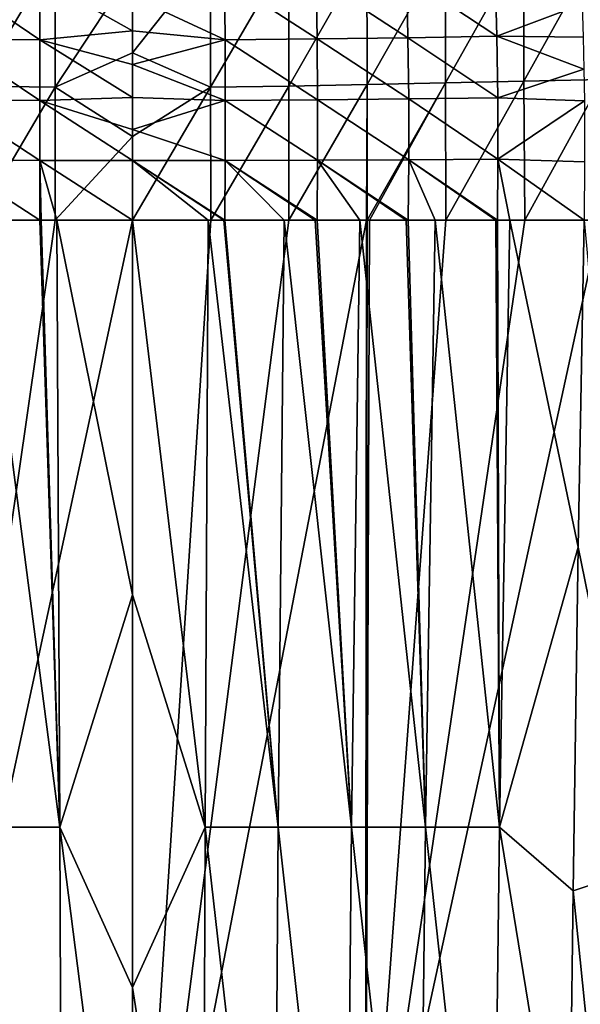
# Model space of a CAD drawing. Header units: metres. Extents: x -22 to 72, y -237 to 23.
# Tile 143 of 256: x -2 to 7, y -46 to -30. Entities that reach past the tile are written whole.
import ezdxf

# ---------------------------------------------------------------- set-up
doc = ezdxf.new("R2010")
doc.units = ezdxf.units.M
doc.layers.add('solid_509588_MEDIA_SW0001', color=7, linetype='CONTINUOUS')

msp = doc.modelspace()

# ---------------------------------------------------------------- linework, layer by layer
at = {"layer": 'solid_509588_MEDIA_SW0001'}
for points in [[(5.006897, -29.127281, 291.126343), (3.751856, -29.177227, 291.17984), (3.753439, -31.332739, 291.328918)], [(5.009086, -31.305387, 291.276917), (5.006897, -29.127281, 291.126343), (3.753439, -31.332739, 291.328918)], [(6.261399, -29.075468, 291.056885), (5.006897, -29.127281, 291.126343), (5.009086, -31.305387, 291.276917)], [(6.264041, -31.276897, 291.209412), (6.261399, -29.075468, 291.056885), (5.009086, -31.305387, 291.276917)], [(7.512635, -29.028843, 290.971222), (6.261399, -29.075468, 291.056885), (6.264041, -31.276897, 291.209412)], [(7.515419, -31.251068, 291.126251), (7.512635, -29.028843, 290.971222), (6.264041, -31.276897, 291.209412)], [(-2.49058, -31.355518, 291.365906), (-1.238747, -29.24621, 291.240234), (-2.489615, -29.21892, 291.217896)], [(-2.49058, -31.355518, 291.365906), (-1.239181, -31.370409, 291.387604), (-1.238747, -29.24621, 291.240234)], [(-1.238747, -29.24621, 291.240234), (-1.239181, -31.370409, 291.387604), (0, -29.491169, 291.268707)], [(1.247485, -29.246078, 291.240112), (0, -29.491169, 291.268707), (0, -30.825535, 291.365936)], [(1.247923, -31.370337, 291.387512), (1.247485, -29.246078, 291.240112), (0, -30.825535, 291.365936)], [(2.498372, -29.218674, 291.217682), (1.247485, -29.246078, 291.240112), (1.247923, -31.370337, 291.387512)], [(2.499341, -31.355385, 291.365692), (2.498372, -29.218674, 291.217682), (1.247923, -31.370337, 291.387512)], [(3.751856, -29.177227, 291.17984), (2.498372, -29.218674, 291.217682), (2.499341, -31.355385, 291.365692)], [(3.753439, -31.332739, 291.328918), (3.751856, -29.177227, 291.17984), (2.499341, -31.355385, 291.365692)], [(-2.958768, -30.601738, 264.266754), (-2.945316, -29.623379, 264.057617), (-1.483807, -30.613956, 264.173523)], [(-2.945316, -29.623379, 264.057617), (-1.477274, -29.638325, 263.964569), (-1.483807, -30.613956, 264.173523)], [(-1.239181, -31.370409, 291.387604), (0, -30.825535, 291.365936), (0, -29.491169, 291.268707)], [(2.940943, -29.623438, 264.05722), (2.954374, -30.601786, 264.266327), (1.472854, -29.638355, 263.964417)], [(4.38805, -29.599445, 264.233093), (4.408268, -30.582224, 264.443481), (2.940943, -29.623438, 264.05722)], [(4.408268, -30.582224, 264.443481), (2.954374, -30.601786, 264.266327), (2.940943, -29.623438, 264.05722)], [(5.803977, -29.567465, 264.487701), (5.830418, -30.556263, 264.700562), (4.38805, -29.599445, 264.233093)], [(5.830418, -30.556263, 264.700562), (4.408268, -30.582224, 264.443481), (4.38805, -29.599445, 264.233093)], [(5.803977, -29.567465, 264.487701), (7.198222, -30.045994, 264.935608), (5.830418, -30.556263, 264.700562)], [(-1.483807, -30.613956, 264.173523), (-1.477274, -29.638325, 263.964569), (0, -30.472034, 264.138733)], [(-1.477274, -29.638325, 263.964569), (0, -29.919172, 264.02179), (0, -30.472034, 264.138733)], [(0, -29.919172, 264.02179), (1.472854, -29.638355, 263.964417), (1.479366, -30.613981, 264.17337)], [(2.954374, -30.601786, 264.266327), (1.479366, -30.613981, 264.17337), (1.472854, -29.638355, 263.964417)], [(0, -30.472034, 264.138733), (0, -29.919172, 264.02179), (1.479366, -30.613981, 264.17337)], [(5.830418, -30.556263, 264.700562), (7.198222, -30.045994, 264.935608), (7.213207, -30.570873, 265.040741)], [(-1.483807, -30.613956, 264.173523), (0, -30.472034, 264.138733), (0, -31.011837, 264.235474)], [(0, -31.011837, 264.235474), (0, -30.472034, 264.138733), (1.479366, -30.613981, 264.17337)], [(5.830418, -30.556263, 264.700562), (5.845619, -31.543167, 264.85376), (4.408268, -30.582224, 264.443481)], [(5.830418, -30.556263, 264.700562), (7.213207, -30.570873, 265.040741), (7.224385, -31.085299, 265.127319)], [(5.830418, -30.556263, 264.700562), (7.224385, -31.085299, 265.127319), (5.845619, -31.543167, 264.85376)], [(-2.966012, -31.575947, 264.417999), (-2.958768, -30.601738, 264.266754), (-1.487162, -31.584797, 264.325043)], [(-2.958768, -30.601738, 264.266754), (-1.483807, -30.613956, 264.173523), (-1.487162, -31.584797, 264.325043)], [(-1.487162, -31.584797, 264.325043), (-1.483807, -30.613956, 264.173523), (0, -31.538055, 264.312744)], [(-1.483807, -30.613956, 264.173523), (0, -31.011837, 264.235474), (0, -31.538055, 264.312744)], [(0, -31.011837, 264.235474), (1.479366, -30.613981, 264.17337), (1.48271, -31.584814, 264.32489)], [(2.954374, -30.601786, 264.266327), (2.961605, -31.575981, 264.417603), (1.479366, -30.613981, 264.17337)], [(2.961605, -31.575981, 264.417603), (1.48271, -31.584814, 264.32489), (1.479366, -30.613981, 264.17337)], [(4.408268, -30.582224, 264.443481), (4.419551, -31.561848, 264.595276), (2.954374, -30.601786, 264.266327)], [(4.419551, -31.561848, 264.595276), (2.961605, -31.575981, 264.417603), (2.954374, -30.601786, 264.266327)], [(5.845619, -31.543167, 264.85376), (4.419551, -31.561848, 264.595276), (4.408268, -30.582224, 264.443481)], [(-1.239181, -31.370409, 291.387604), (0, -32.162189, 291.424286), (0, -30.825535, 291.365936)], [(1.247923, -31.370337, 291.387512), (0, -30.825535, 291.365936), (0, -32.162189, 291.424286)], [(0, -31.538055, 264.312744), (0, -31.011837, 264.235474), (1.48271, -31.584814, 264.32489)], [(5.845619, -31.543167, 264.85376), (7.224385, -31.085299, 265.127319), (7.231825, -31.589417, 265.196075)], [(-2.49058, -31.355518, 291.365906), (-2.493516, -33.5, 291.41394), (-1.239181, -31.370409, 291.387604)], [(2.499341, -31.355385, 291.365692), (1.247923, -31.370337, 291.387512), (1.250022, -33.5, 291.436279)], [(2.499341, -31.355385, 291.365692), (1.250022, -33.5, 291.436279), (2.502276, -33.5, 291.413727)], [(3.753439, -31.332739, 291.328918), (2.499341, -31.355385, 291.365692), (2.502276, -33.5, 291.413727)], [(3.753439, -31.332739, 291.328918), (2.502276, -33.5, 291.413727), (3.742687, -33.5, 291.376495)], [(3.755309, -33.5, 291.376068), (3.753439, -31.332739, 291.328918), (3.742687, -33.5, 291.376495)], [(5.009086, -31.305387, 291.276917), (3.753439, -31.332739, 291.328918), (3.755309, -33.5, 291.376068)], [(5.009086, -31.305387, 291.276917), (3.755309, -33.5, 291.376068), (3.794165, -33.5, 291.374634)], [(5.015648, -33.5, 291.322906), (5.009086, -31.305387, 291.276917), (3.794165, -33.5, 291.374634)], [(6.264041, -31.276897, 291.209412), (5.009086, -31.305387, 291.276917), (5.015648, -33.5, 291.322906)], [(6.264041, -31.276897, 291.209412), (5.015648, -33.5, 291.322906), (6.277256, -33.5, 291.254333)], [(7.515419, -31.251068, 291.126251), (6.264041, -31.276897, 291.209412), (6.277256, -33.5, 291.254333)], [(7.515419, -31.251068, 291.126251), (6.277256, -33.5, 291.254333), (7.486444, -33.5, 291.174194)], [(-2.493516, -33.5, 291.41394), (-1.241269, -33.5, 291.436371), (-1.239181, -31.370409, 291.387604)], [(-1.239181, -31.370409, 291.387604), (-1.241269, -33.5, 291.436371), (0, -32.162189, 291.424286)], [(1.247923, -31.370337, 291.387512), (0, -32.162189, 291.424286), (0, -33.5, 291.443756)], [(1.250022, -33.5, 291.436279), (1.247923, -31.370337, 291.387512), (0, -33.5, 291.443756)], [(-2.96653, -32.543026, 264.509247), (-2.966012, -31.575947, 264.417999), (-1.487074, -32.547817, 264.416992)], [(-2.966012, -31.575947, 264.417999), (-1.487162, -31.584797, 264.325043), (-1.487074, -32.547817, 264.416992)], [(-1.487162, -31.584797, 264.325043), (0, -31.538055, 264.312744), (0, -32.050362, 264.371368)], [(-1.487162, -31.584797, 264.325043), (0, -32.050362, 264.371368), (0, -32.54829, 264.41217)], [(-1.487074, -32.547817, 264.416992), (-1.487162, -31.584797, 264.325043), (0, -32.54829, 264.41217)], [(0, -32.050362, 264.371368), (0, -31.538055, 264.312744), (1.48271, -31.584814, 264.32489)], [(0, -32.050362, 264.371368), (1.48271, -31.584814, 264.32489), (1.482622, -32.547829, 264.41684)], [(2.96212, -32.543045, 264.50882), (1.482622, -32.547829, 264.41684), (1.48271, -31.584814, 264.32489)], [(2.961605, -31.575981, 264.417603), (2.96212, -32.543045, 264.50882), (1.48271, -31.584814, 264.32489)], [(4.419551, -31.561848, 264.595276), (4.421155, -32.535412, 264.686279), (2.961605, -31.575981, 264.417603)], [(4.421155, -32.535412, 264.686279), (2.96212, -32.543045, 264.50882), (2.961605, -31.575981, 264.417603)], [(5.845619, -31.543167, 264.85376), (5.848643, -32.525352, 264.944977), (4.419551, -31.561848, 264.595276)], [(5.848643, -32.525352, 264.944977), (4.421155, -32.535412, 264.686279), (4.419551, -31.561848, 264.595276)], [(5.845619, -31.543167, 264.85376), (7.231825, -31.589417, 265.196075), (5.848643, -32.525352, 264.944977)], [(5.848643, -32.525352, 264.944977), (7.231825, -31.589417, 265.196075), (7.235766, -32.565838, 265.282684)], [(0, -32.54829, 264.41217), (0, -32.050362, 264.371368), (1.482622, -32.547829, 264.41684)], [(-1.241269, -33.5, 291.436371), (0, -33.5, 291.443756), (0, -32.162189, 291.424286)], [(-2.96653, -32.543026, 264.509247), (-1.487074, -32.547817, 264.416992), (-1.483195, -33.5, 264.447327)], [(-2.96653, -32.543026, 264.509247), (-1.483195, -33.5, 264.447327), (-2.428381, -33.5, 264.495605)], [(-1.487074, -32.547817, 264.416992), (0, -32.54829, 264.41217), (0, -33.5, 264.443756)], [(-1.213595, -33.5, 264.440125), (-1.487074, -32.547817, 264.416992), (0, -33.5, 264.443756)], [(-1.46096, -33.5, 264.446625), (-1.483195, -33.5, 264.447327), (-1.487074, -32.547817, 264.416992)], [(-1.213595, -33.5, 264.440125), (-1.46096, -33.5, 264.446625), (-1.487074, -32.547817, 264.416992)], [(0, -32.54829, 264.41217), (1.482622, -32.547829, 264.41684), (1.478768, -33.5, 264.447174)], [(0, -32.54829, 264.41217), (1.208821, -33.5, 264.440002), (0, -33.5, 264.443756)], [(0, -32.54829, 264.41217), (1.46096, -33.5, 264.446625), (1.208821, -33.5, 264.440002)], [(0, -32.54829, 264.41217), (1.478768, -33.5, 264.447174), (1.46096, -33.5, 264.446625)], [(2.423697, -33.5, 264.49527), (1.478768, -33.5, 264.447174), (1.482622, -32.547829, 264.41684)], [(2.96212, -32.543045, 264.50882), (2.955229, -33.5, 264.538116), (1.482622, -32.547829, 264.41684)], [(2.922581, -33.5, 264.535156), (2.423697, -33.5, 264.49527), (1.482622, -32.547829, 264.41684)], [(2.955229, -33.5, 264.538116), (2.922581, -33.5, 264.535156), (1.482622, -32.547829, 264.41684)], [(3.63616, -33.5, 264.60968), (2.955229, -33.5, 264.538116), (2.96212, -32.543045, 264.50882)], [(4.421155, -32.535412, 264.686279), (4.412143, -33.5, 264.714294), (2.96212, -32.543045, 264.50882)], [(4.376339, -33.5, 264.708923), (3.63616, -33.5, 264.60968), (2.96212, -32.543045, 264.50882)], [(4.412143, -33.5, 264.714294), (4.376339, -33.5, 264.708923), (2.96212, -32.543045, 264.50882)], [(4.8429, -33.5, 264.783081), (4.412143, -33.5, 264.714294), (4.421155, -32.535412, 264.686279)], [(5.848643, -32.525352, 264.944977), (5.838452, -33.5, 264.971802), (4.421155, -32.535412, 264.686279)], [(5.813066, -33.5, 264.966461), (4.8429, -33.5, 264.783081), (4.421155, -32.535412, 264.686279)], [(5.838452, -33.5, 264.971802), (5.813066, -33.5, 264.966461), (4.421155, -32.535412, 264.686279)], [(6.040719, -33.5, 265.015289), (5.838452, -33.5, 264.971802), (5.848643, -32.525352, 264.944977)], [(5.848643, -32.525352, 264.944977), (7.235766, -32.565838, 265.282684), (7.22565, -33.5, 265.305756)], [(6.040719, -33.5, 265.015289), (5.848643, -32.525352, 264.944977), (7.22565, -33.5, 265.305756)], [(-3.726074, -50.777767, 291.377686), (0, -52.9375, 291.443756), (0, -33.5, 291.443756)], [(-3.726074, -50.777767, 291.377686), (0, -33.5, 291.443756), (-1.241269, -33.5, 291.436371)], [(-3.726074, -50.777767, 291.377686), (-1.241269, -33.5, 291.436371), (-2.493516, -33.5, 291.41394)], [(-1.164371, -43.215797, 264.33847), (-2.428381, -33.5, 264.495605), (-1.483195, -33.5, 264.447327)], [(-2.334032, -43.215923, 264.398071), (-2.428381, -33.5, 264.495605), (-1.164371, -43.215797, 264.33847)], [(-1.164371, -43.215797, 264.33847), (-1.483195, -33.5, 264.447327), (-1.46096, -33.5, 264.446625)], [(-1.164371, -43.215797, 264.33847), (-1.46096, -33.5, 264.446625), (-1.213595, -33.5, 264.440125)], [(0, -39.500343, 264.375183), (-1.213595, -33.5, 264.440125), (0, -33.5, 264.443756)], [(-1.164371, -43.215797, 264.33847), (-1.213595, -33.5, 264.440125), (0, -39.500343, 264.375183)], [(0, -52.9375, 291.443756), (1.250022, -33.5, 291.436279), (0, -33.5, 291.443756)], [(0, -52.9375, 291.443756), (2.502276, -33.5, 291.413727), (1.250022, -33.5, 291.436279)], [(0, -52.9375, 291.443756), (3.742687, -33.5, 291.376495), (2.502276, -33.5, 291.413727)], [(3.729805, -50.777767, 291.377533), (3.742687, -33.5, 291.376495), (0, -52.9375, 291.443756)], [(1.159788, -43.215797, 264.338348), (0, -33.5, 264.443756), (1.208821, -33.5, 264.440002)], [(1.159788, -43.215797, 264.338348), (0, -39.500343, 264.375183), (0, -33.5, 264.443756)], [(2.329508, -43.215923, 264.397705), (1.159788, -43.215797, 264.338348), (1.208821, -33.5, 264.440002)], [(2.329508, -43.215923, 264.397705), (1.208821, -33.5, 264.440002), (1.46096, -33.5, 264.446625)], [(2.329508, -43.215923, 264.397705), (1.46096, -33.5, 264.446625), (1.478768, -33.5, 264.447174)], [(2.329508, -43.215923, 264.397705), (1.478768, -33.5, 264.447174), (2.423697, -33.5, 264.49527)], [(3.505265, -43.216125, 264.518707), (2.329508, -43.215923, 264.397705), (2.423697, -33.5, 264.49527)], [(3.505265, -43.216125, 264.518707), (2.423697, -33.5, 264.49527), (2.922581, -33.5, 264.535156)], [(3.505265, -43.216125, 264.518707), (2.922581, -33.5, 264.535156), (2.955229, -33.5, 264.538116)], [(3.505265, -43.216125, 264.518707), (2.955229, -33.5, 264.538116), (3.63616, -33.5, 264.60968)], [(4.687481, -43.2164, 264.700958), (3.505265, -43.216125, 264.518707), (3.63616, -33.5, 264.60968)], [(4.687481, -43.2164, 264.700958), (3.63616, -33.5, 264.60968), (4.376339, -33.5, 264.708923)], [(3.729805, -50.777767, 291.377533), (3.755309, -33.5, 291.376068), (3.742687, -33.5, 291.376495)], [(3.729805, -50.777767, 291.377533), (3.794165, -33.5, 291.374634), (3.755309, -33.5, 291.376068)], [(3.729805, -50.777767, 291.377533), (5.015648, -33.5, 291.322906), (3.794165, -33.5, 291.374634)], [(3.729805, -50.777767, 291.377533), (6.277256, -33.5, 291.254333), (5.015648, -33.5, 291.322906)], [(3.729805, -50.777767, 291.377533), (7.486444, -33.5, 291.174194), (6.277256, -33.5, 291.254333)], [(7.465589, -50.777767, 291.177216), (7.486444, -33.5, 291.174194), (3.729805, -50.777767, 291.377533)], [(4.687481, -43.2164, 264.700958), (4.376339, -33.5, 264.708923), (4.412143, -33.5, 264.714294)], [(4.687481, -43.2164, 264.700958), (4.412143, -33.5, 264.714294), (4.8429, -33.5, 264.783081)], [(4.687481, -43.2164, 264.700958), (4.8429, -33.5, 264.783081), (5.875387, -43.216724, 264.94397)], [(5.875387, -43.216724, 264.94397), (4.8429, -33.5, 264.783081), (5.813066, -33.5, 264.966461)], [(5.875387, -43.216724, 264.94397), (5.813066, -33.5, 264.966461), (5.838452, -33.5, 264.971802)], [(5.875387, -43.216724, 264.94397), (5.838452, -33.5, 264.971802), (6.040719, -33.5, 265.015289)], [(5.875387, -43.216724, 264.94397), (6.040719, -33.5, 265.015289), (7.13453, -38.735344, 265.270172)], [(7.13453, -38.735344, 265.270172), (6.040719, -33.5, 265.015289), (7.22565, -33.5, 265.305756)], [(7.13453, -38.735344, 265.270172), (7.22565, -33.5, 265.305756), (8.179249, -43.865295, 265.603027)], [(5.875387, -43.216724, 264.94397), (7.13453, -38.735344, 265.270172), (7.051101, -44.234165, 265.242279)], [(7.051101, -44.234165, 265.242279), (7.13453, -38.735344, 265.270172), (8.179249, -43.865295, 265.603027)], [(-1.164371, -43.215797, 264.33847), (0, -39.500343, 264.375183), (0, -45.782845, 264.320313)], [(1.159788, -43.215797, 264.338348), (0, -45.782845, 264.320313), (0, -39.500343, 264.375183)], [(-2.334032, -43.215923, 264.398071), (-1.164371, -43.215797, 264.33847), (-1.127244, -52.932346, 264.276154)], [(-2.263063, -52.932568, 264.338867), (-2.334032, -43.215923, 264.398071), (-1.127244, -52.932346, 264.276154)], [(-1.164371, -43.215797, 264.33847), (0, -45.782845, 264.320313), (0, -52.34753, 264.280121)], [(-1.127244, -52.932346, 264.276154), (-1.164371, -43.215797, 264.33847), (0, -52.34753, 264.280121)], [(1.159788, -43.215797, 264.338348), (1.122802, -52.932346, 264.276031), (0, -45.782845, 264.320313)], [(2.25866, -52.932564, 264.338501), (1.122802, -52.932346, 264.276031), (1.159788, -43.215797, 264.338348)], [(2.329508, -43.215923, 264.397705), (2.25866, -52.932564, 264.338501), (1.159788, -43.215797, 264.338348)], [(3.406938, -52.932919, 264.464539), (2.25866, -52.932564, 264.338501), (2.329508, -43.215923, 264.397705)], [(3.505265, -43.216125, 264.518707), (3.406938, -52.932919, 264.464539), (2.329508, -43.215923, 264.397705)], [(4.570529, -52.933395, 264.653534), (3.406938, -52.932919, 264.464539), (3.505265, -43.216125, 264.518707)], [(4.687481, -43.2164, 264.700958), (4.570529, -52.933395, 264.653534), (3.505265, -43.216125, 264.518707)], [(4.687481, -43.2164, 264.700958), (5.750251, -52.933964, 264.904663), (4.570529, -52.933395, 264.653534)], [(4.687481, -43.2164, 264.700958), (5.875387, -43.216724, 264.94397), (5.750251, -52.933964, 264.904663)], [(5.750251, -52.933964, 264.904663), (5.875387, -43.216724, 264.94397), (6.976439, -49.996475, 265.222809)], [(5.875387, -43.216724, 264.94397), (7.051101, -44.234165, 265.242279), (6.976439, -49.996475, 265.222809)], [(7.051101, -44.234165, 265.242279), (8.179249, -43.865295, 265.603027), (8.064405, -54.230961, 265.583008)], [(6.976439, -49.996475, 265.222809), (7.051101, -44.234165, 265.242279), (8.064405, -54.230961, 265.583008)], [(1.122802, -52.932346, 264.276031), (0, -52.34753, 264.280121), (0, -45.782845, 264.320313)]]:
    msp.add_3dface(points, dxfattribs=at)

doc.saveas('drawing.dxf')
